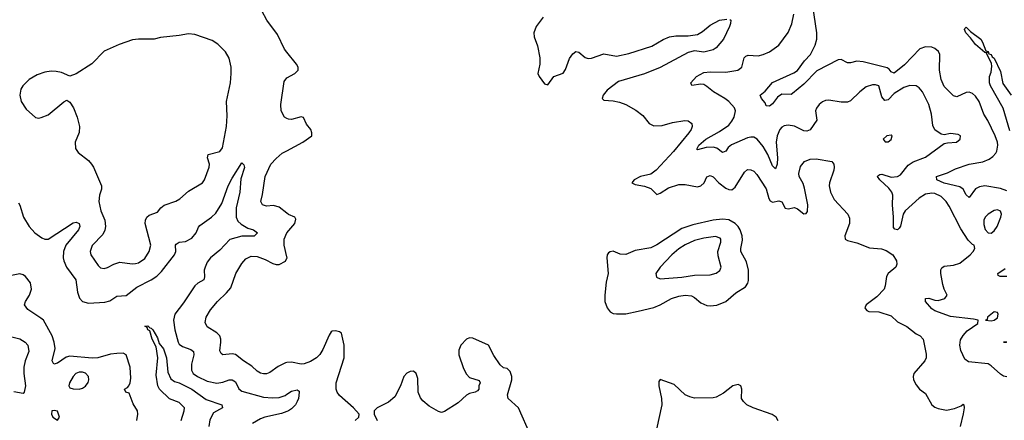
# Model space of a CAD drawing. Header units: inches. Extents: x 1449094 to 1618372, y 389908 to 534307.
# Tile 76 of 256: x 1468288 to 1474594, y 446870 to 449434. Entities that reach past the tile are written whole.
import ezdxf

# ---------------------------------------------------------------- set-up
doc = ezdxf.new("R2010")
doc.units = ezdxf.units.IN
doc.header["$MEASUREMENT"] = 0
doc.layers.add('B4464', color=7, linetype='Continuous')
doc.layers.add('B4474', color=7, linetype='Continuous')

msp = doc.modelspace()

# ---------------------------------------------------------------- linework, layer by layer
at = {"layer": 'B4464', "color": 5}
for points, elevation in [([(1470000, 449226.2), (1469985.1, 449245.1), (1469939.1, 449339.1), (1469870.4, 449430), (1469808, 449550)], 580), ([(1470000, 448801.7), (1469984.9, 448810), (1469962, 448850), (1469960.8, 448890), (1469982.5, 449037.5), (1469999.3, 449060.7), (1470000, 449061.1)], 580), ([(1470000, 448195.8), (1469950, 448235), (1469914.5, 448245.5), (1469870, 448240.4), (1469850, 448246), (1469842.8, 448250), (1469833.4, 448270), (1469844.2, 448315.8), (1469859.7, 448430), (1469896.5, 448510), (1469930, 448546.2), (1469970, 448578.7), (1470000, 448594.9)], 580), ([(1468280.9, 448260.9), (1468290, 448246.8), (1468313.6, 448170), (1468349.1, 448110), (1468385.3, 448070), (1468430, 448036.9), (1468450, 448028.6), (1468470, 448028.7), (1468630, 448134.6), (1468650, 448138.7), (1468668.7, 448128.7), (1468672.6, 448110), (1468664.2, 448090), (1468583.3, 447990), (1468568.3, 447950), (1468566.8, 447910), (1468570.7, 447890), (1468588.9, 447850), (1468647.2, 447770), (1468658.9, 447690), (1468671.8, 447651.8), (1468690.7, 447630), (1468730, 447620.2), (1468834.1, 447625.9), (1468865.5, 447634.5), (1468910, 447664), (1468970, 447668.9), (1469038.7, 447721.3), (1469131.4, 447768.6), (1469167.2, 447792.8), (1469197, 447822.9), (1469280.3, 447930), (1469287.3, 447950), (1469286.4, 447990), (1469290, 447997.1), (1469309.3, 448010), (1469350, 448015.4), (1469390, 448035.2), (1469419.4, 448070), (1469433.9, 448106.1), (1469442.9, 448117.1), (1469516.9, 448170), (1469543.8, 448196.2), (1469582.3, 448257.7), (1469624.3, 448370), (1469650, 448419.5), (1469710, 448517.3), (1469724.5, 448504.5), (1469727.3, 448487.3), (1469705, 448415), (1469697.5, 448330), (1469674.7, 448230), (1469675.3, 448170), (1469685, 448145), (1469705.8, 448125.8), (1469750, 448099.7), (1469786.8, 448090), (1469810.4, 448070), (1469790, 448049.1), (1469710, 448047.7), (1469633.5, 448026.5), (1469570, 447958), (1469510, 447908.9), (1469490, 447882), (1469475.3, 447850), (1469470.1, 447830), (1469471.4, 447788.6), (1469466.9, 447770), (1469430, 447748.2), (1469409.4, 447730), (1469337.6, 447622.4), (1469282.4, 447550), (1469272.8, 447510), (1469282.3, 447450), (1469302.7, 447370), (1469310, 447357.8), (1469330, 447342.7), (1469384.3, 447324.3), (1469400.7, 447310), (1469403.8, 447290), (1469388.9, 447230), (1469389.5, 447190), (1469399.4, 447170), (1469426.4, 447150), (1469490, 447121.2), (1469550, 447107.6), (1469590, 447113.4), (1469630, 447128.6), (1469650, 447129.2), (1469670, 447116.5), (1469690.8, 447070.8), (1469710, 447056.8), (1469850, 447017.9), (1469906.8, 447013.2), (1469950, 447016.6), (1469988.2, 447030), (1470000, 447037.5)], 560), ([(1470000, 447916.1), (1469981.7, 447990), (1469982, 448030), (1470000, 448069.7)], 580), ([(1470000, 447240.1), (1469990, 447239), (1469944.5, 447215.5), (1469890, 447176.9), (1469870, 447168), (1469850, 447166.9), (1469830, 447171.3), (1469810, 447184.4), (1469776.1, 447216.1), (1469721.7, 447250), (1469670, 447292.3), (1469650, 447296.2), (1469590, 447288.8), (1469577.7, 447297.7), (1469570, 447314), (1469576.5, 447370), (1469576.5, 447390), (1469570.2, 447410), (1469550.8, 447430.8), (1469488.1, 447468.1), (1469476.9, 447496.9), (1469483.6, 447530), (1469510, 447576.3), (1469554.3, 447630), (1469613.7, 447686.3), (1469641.2, 447718.8), (1469672.3, 447810), (1469710, 447874.3), (1469735.6, 447904.4), (1469770, 447919.8), (1469810, 447917.7), (1469859.8, 447899.8), (1469910, 447873.7), (1469930, 447867.2), (1469950, 447867), (1469991, 447889), (1470000, 447907)], 580), ([(1469037.7, 446870), (1469045.1, 446910), (1469043.5, 446930), (1469015.8, 446975.8), (1468990, 447044), (1468968.7, 447050), (1468959, 447070), (1468979.1, 447080.9), (1468988.3, 447091.7), (1468996.9, 447110), (1469001, 447139), (1468996.2, 447210), (1468969.6, 447290), (1468950, 447299.8), (1468910, 447298.4), (1468870, 447293), (1468789.7, 447270.3), (1468753.2, 447266.8), (1468610, 447279.9), (1468586.4, 447273.6), (1468530, 447236.8), (1468506, 447230), (1468497.2, 447250), (1468516.1, 447330), (1468509.9, 447370), (1468496.1, 447410), (1468439.8, 447510), (1468424.6, 447524.6), (1468340.3, 447580.3), (1468319.2, 447610), (1468324.5, 447630), (1468351.3, 447670), (1468363.4, 447710), (1468357.7, 447750), (1468326.3, 447790), (1468310, 447800.9), (1468290, 447806.8), (1468225, 447795)], 560), ([(1468170, 447420.5), (1468290, 447390.9), (1468324.2, 447370), (1468341.1, 447350), (1468347.4, 447310), (1468324.4, 447250), (1468315.4, 447210), (1468315.4, 447170), (1468324.7, 447090), (1468317.2, 447050), (1468310, 447042.8), (1468250, 447053.4)], 580), ([(1469323.5, 446870), (1469342.4, 446930), (1469344.5, 446950), (1469310, 446984.3), (1469248.2, 447008.2), (1469183, 447070), (1469172.8, 447090), (1469161.4, 447158.6), (1469173.7, 447270), (1469161.4, 447341.4), (1469136.9, 447390), (1469121.7, 447441.7), (1469109.6, 447450), (1469104.1, 447464.1), (1469090, 447472), (1469110, 447474), (1469121.3, 447461.3), (1469130, 447460.4), (1469141.6, 447450), (1469170, 447397.3), (1469181, 447361), (1469210, 447328.4), (1469228, 447270), (1469238, 447178), (1469256, 447136), (1469279.5, 447119.5), (1469310, 447110.2), (1469390.3, 447070), (1469483.6, 447003.6), (1469583.8, 446970), (1469588.2, 446950), (1469530, 446918), (1469506.3, 446873.7), (1469500.7, 446830)], 540), ([(1470000, 446927.4), (1469966.1, 446913.9), (1469859.1, 446890), (1469830, 446879.4), (1469779.5, 446850)], 560)]:
    msp.add_lwpolyline(points, dxfattribs=dict(at, elevation=elevation))
at = {"layer": 'B4464', "color": 5, "elevation": 580}
for points in [[(1469370, 449343), (1469310, 449331.6), (1469190, 449320.5), (1469150, 449308.7), (1469050.2, 449309.8), (1469010, 449304), (1468924.9, 449275), (1468830, 449232.8), (1468750, 449151.2), (1468650, 449086.6), (1468610, 449072.7), (1468555.1, 449095.1), (1468522.9, 449102.9), (1468490, 449104.1), (1468450, 449098), (1468399.6, 449080.4), (1468349.4, 449050.6), (1468308.7, 449011.3), (1468296.5, 448990), (1468289.1, 448950), (1468297.8, 448910), (1468330, 448860.3), (1468390, 448808.5), (1468410, 448803.7), (1468426.9, 448806.9), (1468470, 448824), (1468570, 448908), (1468590, 448918.8), (1468610, 448906.8), (1468632.7, 448870), (1468657.1, 448810), (1468670.5, 448749.5), (1468668.2, 448711.8), (1468643.7, 448650), (1468645.3, 448610), (1468663.4, 448583.4), (1468730, 448532.7), (1468748.2, 448510), (1468761.6, 448490), (1468812.4, 448370), (1468812.7, 448350), (1468799.5, 448310), (1468795.8, 448270), (1468808.8, 448211.2), (1468833.2, 448150), (1468838.4, 448110), (1468833.6, 448086.3), (1468820.3, 448059.7), (1468752, 447987.9), (1468739.6, 447950), (1468743.6, 447930), (1468790, 447861.3), (1468806.6, 447846.6), (1468830, 447841.7), (1468850, 447847.9), (1468890.5, 447869.5), (1468930, 447882), (1469008.3, 447871.7), (1469030, 447872.8), (1469050, 447877.8), (1469090, 447906), (1469118.2, 447950), (1469128.7, 447990), (1469092.5, 448130), (1469093.1, 448150), (1469103.5, 448170), (1469118.2, 448181.8), (1469170, 448203), (1469191.6, 448230), (1469212.8, 448247.2), (1469288.3, 448271.7), (1469313.6, 448286.4), (1469370, 448336.5), (1469458.4, 448390), (1469472.6, 448410), (1469502.4, 448490), (1469504.8, 448510), (1469490.9, 448550), (1469496.3, 448570), (1469569.2, 448590.8), (1469586.6, 448613.4), (1469613.8, 448750), (1469618, 448818), (1469613.8, 448910), (1469638.8, 449030), (1469643.6, 449090), (1469641.8, 449130), (1469630, 449187), (1469607.2, 449227.2), (1469557, 449277), (1469521.1, 449301.1), (1469410, 449338.9)], [(1468670, 447179.3), (1468647, 447170), (1468630, 447151.5), (1468608.2, 447110), (1468604, 447090), (1468610, 447078), (1468630.7, 447070.7), (1468670, 447070.5), (1468690, 447075.5), (1468710, 447088), (1468726.9, 447113.1), (1468731.1, 447130), (1468728, 447150), (1468710, 447170.8), (1468690, 447178.8)], [(1468510, 446933.2), (1468494, 446930), (1468491.3, 446910), (1468501, 446890), (1468530, 446871.3), (1468544, 446890), (1468530, 446928)]]:
    msp.add_lwpolyline(points, close=True, dxfattribs=at)
at = {"layer": 'B4474', "color": 5}
for points, elevation in [([(1474610, 448339.4), (1474570, 448354.4), (1474470, 448369.9), (1474435.4, 448364.6), (1474409.4, 448350.6), (1474370, 448296.9), (1474350, 448314), (1474329.9, 448349.9), (1474310, 448363.2), (1474210, 448387.9), (1474161.6, 448410), (1474160.5, 448430), (1474230, 448454.8), (1474281.2, 448478.8), (1474370, 448508.3), (1474455.9, 448524.1), (1474497.8, 448542.2), (1474521.5, 448558.5), (1474540.7, 448579.3), (1474547.2, 448592.8), (1474552.3, 448630), (1474550.6, 448650), (1474536.5, 448690), (1474489.3, 448789.3), (1474463.1, 448830), (1474433.7, 448910), (1474410, 448943.5), (1474390, 448960.8), (1474370, 448969.8), (1474350, 448967), (1474290, 448939.1), (1474270, 448946.6), (1474210, 449005.1), (1474190.6, 449050), (1474179.8, 449110), (1474180.9, 449210), (1474172.3, 449230), (1474149.5, 449250), (1474130, 449257.8), (1474090, 449260.8), (1474053, 449247), (1473955.4, 449144.6), (1473890, 449090.5), (1473870, 449099.8), (1473857.2, 449117.2), (1473845.1, 449125), (1473690, 449164.1), (1473650, 449167.9), (1473610, 449158), (1473590, 449158), (1473550, 449179.2), (1473530, 449176.2), (1473392.9, 449107.1), (1473310, 449021.8), (1473238.8, 448961.2), (1473230, 448956), (1473170, 448957.6), (1473142.6, 448937.5), (1473110, 448895.1), (1473090, 448880.7), (1473070, 448882), (1473062.3, 448902.3), (1473039.6, 448930), (1473031.8, 448950), (1473063.1, 448976.9), (1473108.9, 449031.1), (1473246.5, 449093.5), (1473270.7, 449109.3), (1473315.7, 449170), (1473353.2, 449210), (1473383, 449270), (1473393.7, 449310), (1473393.7, 449350), (1473357.5, 449597.5)], 540), ([(1471640.9, 449450), (1471595.2, 449390), (1471581.9, 449350), (1471582.9, 449322.9), (1471605.6, 449265.6), (1471619.9, 449190), (1471619.1, 449150), (1471607.8, 449090), (1471615.1, 449070), (1471650, 449023.7), (1471670, 449016), (1471710, 449069.7), (1471770, 449091.5), (1471785, 449115), (1471810, 449186.3), (1471830, 449214.3), (1471850, 449229.6), (1471870, 449225.6), (1471910, 449191.6), (1471930, 449186), (1471950, 449187.8), (1472030, 449215.3), (1472110, 449200.5), (1472190, 449216.3), (1472336.1, 449263.9), (1472410, 449307.7), (1472450, 449323.8), (1472489.7, 449329.7), (1472569.2, 449330.8), (1472630, 449339.7), (1472662.2, 449357.8), (1472710, 449397.7), (1472770, 449429.6), (1472817.5, 449437.5)], 580), ([(1472835.5, 449435.5), (1472842, 449430), (1472841.2, 449410), (1472834, 449390), (1472795.8, 449310), (1472750, 449252.7), (1472730, 449240.4), (1472670, 449226.5), (1472610, 449234.9), (1472570, 449223.1), (1472390, 449126.7), (1472290, 449087.1), (1472122.6, 449037.4), (1472050, 448982.6), (1472024.2, 448950), (1472019.5, 448930), (1472030, 448919.5), (1472090, 448915), (1472130, 448906.4), (1472169.5, 448890), (1472234, 448854), (1472279.5, 448819.6), (1472319.7, 448770), (1472350, 448754.5), (1472404, 448756), (1472470, 448776.5), (1472548.2, 448788.2), (1472570, 448786), (1472593.3, 448770), (1472594.3, 448750), (1472588.2, 448730), (1472574.5, 448710), (1472476.2, 448590), (1472365.4, 448470), (1472330, 448446.1), (1472263.5, 448430), (1472224.7, 448410), (1472209.6, 448390), (1472230, 448379.1), (1472290, 448369.2), (1472330, 448354.5), (1472370, 448315.1), (1472390, 448322.6), (1472442.7, 448357.3), (1472510, 448379), (1472550, 448379.9), (1472630, 448364.7), (1472650, 448369.9), (1472671.6, 448390), (1472690, 448429.2), (1472710, 448437), (1472730, 448427.6), (1472766, 448390), (1472810, 448356.1), (1472830, 448346.6), (1472850, 448345.7), (1472870, 448361.3), (1472930, 448458.4), (1472950, 448474), (1472970, 448473.7), (1472990, 448464.7), (1473010, 448443), (1473070, 448352.4), (1473085.2, 448290), (1473094, 448274), (1473110, 448266.2), (1473150, 448273.7), (1473169, 448269), (1473190, 448228), (1473210, 448223.7), (1473250, 448232.3), (1473270, 448223.1), (1473310, 448191.1), (1473325.9, 448194.2), (1473334.2, 448205.8), (1473336.8, 448250), (1473315.2, 448355.2), (1473305.1, 448385.1), (1473280.8, 448430), (1473278, 448450), (1473290, 448494.5), (1473314.5, 448525.5), (1473350, 448541.1), (1473390, 448543.1), (1473490, 448525.2), (1473502.7, 448510), (1473505.1, 448490), (1473502.4, 448470), (1473475.4, 448390), (1473473.7, 448370), (1473480.4, 448330), (1473503.8, 448283.8), (1473592, 448190), (1473603.6, 448163.6), (1473602, 448130), (1473572, 448050), (1473575.6, 448030), (1473590, 448021.5), (1473650, 448006.3), (1473730, 447974.1), (1473807.4, 447967.4), (1473837.5, 447957.5), (1473879.6, 447930), (1473903.6, 447890), (1473907, 447870), (1473899.3, 447850), (1473850.8, 447809.2), (1473839.7, 447790), (1473832.1, 447730), (1473824.4, 447710), (1473779, 447661), (1473709.6, 447610), (1473701.6, 447590), (1473704.4, 447584.4), (1473713, 447573), (1473727, 447567), (1473790, 447563.5), (1473870, 447538), (1473910, 447499.7), (1473970, 447469.7), (1474030, 447423.5), (1474055.1, 447410), (1474075.6, 447390), (1474093.3, 447293.3), (1474093.1, 447270), (1474084.4, 447250), (1474015.8, 447170), (1474009.7, 447150), (1474012.8, 447130), (1474030, 447097), (1474051.8, 447070), (1474090, 447041.3), (1474130.9, 446970), (1474150, 446954.4), (1474170, 446945.8), (1474224.5, 446935.5), (1474274.4, 446945.6), (1474317.3, 446962.7), (1474330, 446973.2), (1474335.3, 446970), (1474337.2, 446950), (1474331.5, 446911.5), (1474310.8, 446830)], 580), ([(1474610, 447148.2), (1474590, 447153.5), (1474570, 447165.7), (1474510, 447218.5), (1474490, 447230.8), (1474364.7, 447244.7), (1474341.2, 447261.2), (1474316.2, 447316.2), (1474309.8, 447350), (1474314.3, 447385.7), (1474330, 447413.1), (1474357.1, 447442.9), (1474424, 447490), (1474428, 447510), (1474397.6, 447517.6), (1474250, 447535.3), (1474150, 447569.9), (1474130, 447584.4), (1474088.7, 447630), (1474090, 447650.2), (1474110, 447652.4), (1474150, 447639.3), (1474170, 447637.6), (1474214.5, 447650), (1474227.6, 447670), (1474208.3, 447708.3), (1474199.7, 447739.7), (1474187.3, 447810), (1474188, 447832), (1474194.1, 447845.9), (1474210, 447856.5), (1474270, 447862.9), (1474310, 447875.6), (1474376.2, 447930), (1474394.5, 447950), (1474405.2, 447970), (1474402, 447990), (1474390, 447996), (1474363.5, 448023.5), (1474315, 448095), (1474241.1, 448241.1), (1474222.3, 448270), (1474190, 448303.2), (1474150, 448320.8), (1474130, 448323.7), (1474090, 448316.5), (1474050, 448292.2), (1473958.4, 448210), (1473947, 448190), (1473930, 448112), (1473921, 448099), (1473910, 448088.8), (1473892.5, 448092.5), (1473883.9, 448103.9), (1473885.2, 448170), (1473877.5, 448250), (1473879.8, 448310), (1473873.2, 448330), (1473854.8, 448354.8), (1473798, 448410), (1473782.9, 448430), (1473784.9, 448435.1), (1473796.2, 448443.8), (1473810, 448445.3), (1473870, 448426), (1473910, 448429.3), (1473930, 448441.8), (1473977.8, 448502.2), (1474010, 448524.8), (1474090, 448554.3), (1474210, 448640.5), (1474230, 448646), (1474288, 448650), (1474312.7, 448670), (1474313.2, 448690), (1474298, 448698), (1474250, 448706), (1474210, 448697.2), (1474190, 448701.2), (1474150, 448729.3), (1474136.6, 448756.6), (1474129, 448830), (1474110.7, 448890), (1474070, 448971.5), (1474050, 448996.9), (1474030.8, 449010.8), (1473990, 449013.1), (1473950, 449000.3), (1473890, 448961.6), (1473850, 448919.9), (1473830, 448915.7), (1473810, 448939.7), (1473790, 449009.6), (1473770, 449016.1), (1473750, 449016.5), (1473710, 449003.1), (1473668.9, 448971.1), (1473610, 448913.7), (1473590, 448905.7), (1473550, 448906), (1473470, 448917.7), (1473450, 448916.4), (1473430, 448908), (1473408.7, 448890), (1473392.5, 448867.5), (1473385.7, 448850), (1473392.9, 448790), (1473350, 448728.6), (1473330, 448719.8), (1473310, 448722.9), (1473250, 448751.8), (1473210, 448759.7), (1473185.3, 448754.7), (1473170, 448745.7), (1473156.1, 448730), (1473139.4, 448690), (1473132.9, 448650), (1473142, 448550), (1473139.3, 448510), (1473130, 448479.5), (1473110, 448498.9), (1473079.6, 448570), (1473050, 448622.8), (1473010.8, 448670), (1472990, 448681), (1472970, 448682.7), (1472950, 448678.4), (1472847.8, 448632.2), (1472825.1, 448614.9), (1472810, 448592.2), (1472790, 448584.2), (1472752.3, 448612.3), (1472730, 448617.9), (1472685, 448615), (1472630, 448600.5), (1472625.4, 448605.4), (1472638, 448630), (1472682.7, 448670), (1472770, 448717.4), (1472830, 448759.8), (1472850, 448783.9), (1472864, 448810), (1472871.9, 448850), (1472865.4, 448870), (1472831.1, 448910), (1472805.4, 448930), (1472731.2, 448971.2), (1472690, 449006.2), (1472670, 449018), (1472650, 449020.8), (1472592.7, 449012.7), (1472586.6, 449030), (1472623.1, 449070), (1472670, 449094.9), (1472710, 449100.1), (1472810, 449097.3), (1472888.6, 449111.4), (1472914.2, 449130), (1472927.6, 449190), (1472938.9, 449201.1), (1472954.2, 449205.8), (1473017.6, 449202.4), (1473049.8, 449210.2), (1473090, 449227.6), (1473149.7, 449270), (1473210, 449352.7), (1473232.5, 449407.5), (1473246.2, 449470)], 560), ([(1474630, 448722), (1474586.5, 448866.5), (1474506.6, 449010), (1474500.5, 449030), (1474499.5, 449070), (1474510, 449098), (1474515.4, 449135.4), (1474513.1, 449153.1), (1474481.2, 449218.8), (1474486, 449226), (1474478.8, 449221.2), (1474470, 449224.5), (1474410, 449275.1), (1474378.5, 449318.5), (1474347.1, 449350), (1474339.6, 449370), (1474341.7, 449378.3), (1474350, 449384.9), (1474378.2, 449358.2), (1474443.1, 449310), (1474455.5, 449290), (1474475.2, 449235.2), (1474490, 449230.3), (1474494.4, 449214.4), (1474510, 449210.3), (1474516.7, 449196.7), (1474530, 449187.7), (1474570, 449102.8), (1474584.6, 449024.6), (1474638, 448950)], 520), ([(1470000, 449061.1), (1470050.5, 449090), (1470072.4, 449110), (1470072, 449130), (1470060.3, 449150), (1470000, 449226.2)], 580), ([(1470000, 448594.9), (1470101.6, 448650), (1470158.7, 448690), (1470160.3, 448710), (1470152.4, 448730), (1470125, 448765), (1470107, 448807), (1470090, 448811.5), (1470030, 448794.2), (1470010, 448796.2), (1470000, 448801.7)], 580), ([(1470000, 448069.7), (1470000.2, 448070), (1470051.4, 448130), (1470056.6, 448156.6), (1470050.1, 448170.1), (1470010, 448188), (1470000, 448195.8)], 580), ([(1470000, 447907), (1470001.5, 447910), (1470000, 447916.1)], 580), ([(1474610, 447789.9), (1474568, 447790), (1474556, 447796), (1474552, 447810), (1474599.3, 447840.7)], 540), ([(1470436, 446870), (1470461, 446890), (1470462.8, 446910), (1470426.4, 446950), (1470336.5, 447030), (1470322, 447050), (1470314.7, 447070), (1470316.2, 447110), (1470365.4, 447270), (1470367.5, 447290), (1470367.1, 447350), (1470348.5, 447428.5), (1470336.2, 447436.2), (1470310, 447441.7), (1470290, 447440.3), (1470284.2, 447435.8), (1470270, 447415.5), (1470230, 447323.1), (1470210, 447290.3), (1470188.2, 447270), (1470150, 447246.5), (1470110, 447231.3), (1470090, 447229.2), (1470030, 447243.2), (1470000, 447240.1)], 580), ([(1471562.8, 446770), (1471482.6, 446950), (1471417.6, 447010), (1471412.3, 447032.3), (1471440.9, 447130), (1471440.3, 447150), (1471430, 447183), (1471410, 447201.3), (1471386.9, 447206.9), (1471364.8, 447224.8), (1471324.4, 447284.4), (1471290, 447350.3), (1471190, 447395.3), (1471170, 447397.1), (1471149.7, 447390.3), (1471114.5, 447350), (1471101.3, 447318.7), (1471101.3, 447290), (1471130, 447202.7), (1471150, 447165.2), (1471170, 447145.2), (1471230, 447126), (1471238, 447110), (1471228, 447090), (1471228, 447070), (1471220.4, 447059.6), (1471206, 447050), (1471170, 447041), (1471150, 447030.8), (1471096.9, 446983.1), (1471010, 446926), (1470990, 446921), (1470970, 446926.8), (1470910, 446961.6), (1470870, 446994.4), (1470854.8, 447014.8), (1470840.8, 447050), (1470837.5, 447137.5), (1470827.7, 447170), (1470810, 447183.8), (1470790, 447182.4), (1470767.6, 447172.4), (1470747.6, 447150), (1470727.1, 447090), (1470690, 447021.3), (1470650, 446987), (1470577.2, 446950), (1470559, 446930), (1470559, 446910), (1470577.2, 446870)], 580), ([(1474610.6, 447370), (1474589.4, 447370), (1474608.9, 447371.1)], 540), ([(1473146.8, 446866.8), (1473133, 446890), (1473108, 446908), (1472986.8, 446950), (1472946, 446970), (1472924.4, 446990), (1472912, 447010), (1472912.9, 447070), (1472907.3, 447090), (1472890, 447099.5), (1472855.1, 447090), (1472795.4, 447044.6), (1472750, 447019.1), (1472730, 447014.7), (1472610, 447012.9), (1472579.4, 447019.4), (1472550, 447033.4), (1472479.1, 447099.1), (1472389.6, 447130.4), (1472382.2, 447117.8), (1472381.6, 447090), (1472399.5, 447010), (1472400.2, 446970), (1472367.2, 446812.8)], 580), ([(1470000, 447037.5), (1470030, 447056.5), (1470065.2, 447065.2), (1470077.2, 447057.2), (1470078.7, 447050), (1470074.2, 447010), (1470066.4, 446990), (1470054.5, 446970), (1470030, 446944.5), (1470010, 446931.4), (1470000, 446927.4)], 560)]:
    msp.add_lwpolyline(points, dxfattribs=dict(at, elevation=elevation))
for points, elevation in [([(1473870, 448695.3), (1473842, 448690), (1473818, 448670), (1473831.6, 448651.6), (1473850, 448651.3), (1473870, 448666.8), (1473875.3, 448690)], 580), ([(1474550, 448216.9), (1474530, 448213.3), (1474490.5, 448190), (1474472.2, 448170), (1474464, 448150), (1474463.2, 448123.2), (1474471.8, 448091.8), (1474490, 448070.6), (1474510, 448068), (1474530, 448082.4), (1474549.7, 448110), (1474572, 448170), (1474575.4, 448190), (1474570, 448209)], 560), ([(1472790, 448158.3), (1472730, 448151.4), (1472599.4, 448120.6), (1472530, 448098.1), (1472370, 447992.7), (1472330, 447973.4), (1472230, 447956.4), (1472170, 447931.5), (1472133.1, 447933.1), (1472090, 447951.6), (1472070, 447949.2), (1472059.1, 447940.9), (1472050.6, 447929.4), (1472048.2, 447910), (1472057.6, 447810), (1472045.5, 447754.5), (1472034.9, 447670), (1472036.9, 447630), (1472050.3, 447590), (1472070, 447564.6), (1472090, 447553.8), (1472110, 447551.2), (1472170, 447551.2), (1472250, 447569.2), (1472350, 447593), (1472390, 447609.2), (1472463.6, 447650), (1472510, 447664.3), (1472550.1, 447670.1), (1472590, 447666.4), (1472610, 447655.9), (1472650, 447622.8), (1472690, 447605.4), (1472710, 447602.6), (1472752.3, 447607.7), (1472810, 447630.3), (1472875.1, 447684.9), (1472935.9, 447724.1), (1472951.8, 447748.2), (1472955.9, 447764.1), (1472956.8, 447830), (1472944.2, 447884.2), (1472907.8, 447950), (1472906.8, 447970), (1472916.6, 448023.3), (1472915.3, 448050), (1472901.9, 448090), (1472889.2, 448110), (1472870, 448130.5), (1472830, 448152.5)], 620), ([(1472745.4, 448045.4), (1472670, 448036.4), (1472610, 448020.8), (1472550, 447993.5), (1472510, 447967.9), (1472465.4, 447930), (1472390.3, 447850), (1472362.8, 447810), (1472365.8, 447785.8), (1472390, 447776.1), (1472530, 447786.4), (1472610, 447799.5), (1472710, 447800.2), (1472749.1, 447810.9), (1472772.1, 447827.9), (1472780.3, 447850), (1472762.1, 447922.1), (1472759.6, 447950), (1472778.1, 448010), (1472779.8, 448030), (1472775.4, 448035.4)], 640), ([(1474530, 447565.2), (1474486.8, 447530), (1474484.7, 447515.3), (1474474, 447510), (1474510, 447506), (1474530, 447510.8), (1474550, 447526.8), (1474555.1, 447550), (1474550, 447559)], 560)]:
    msp.add_lwpolyline(points, close=True, dxfattribs=dict(at, elevation=elevation))

doc.saveas('drawing.dxf')
